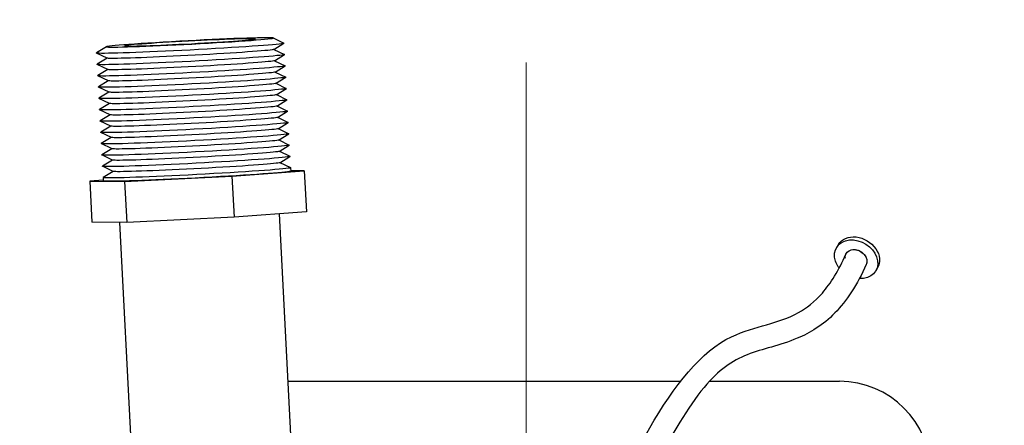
# Model space of a CAD drawing. Extents: x 0 to 796, y 0 to 496.
# Tile 168 of 222: x 395.07 to 400.46, y 315.06 to 317.28. Entities that reach past the tile are written whole.
import ezdxf

# ---------------------------------------------------------------- set-up
doc = ezdxf.new("R2010")
doc.units = 0
doc.header["$LTSCALE"] = 12
doc.header["$MEASUREMENT"] = 0
doc.linetypes.add('C', pattern=[2, 1.25, -0.25, 0.25, -0.25])
doc.layers.add('C', color=4, linetype='C', lineweight=13)
doc.layers.add('D', color=2, linetype='CONTINUOUS')
doc.layers.add('X', color=1, linetype='CONTINUOUS')
doc.styles.get("Standard").update_dxf_attribs({"font": 'SIMPLEX.SHX', "width": 0.875})
doc.dimstyles.get("Standard").update_dxf_attribs({"dimscale": 28, "dimtxt": 0.125, "dimasz": 0.125, "dimexe": 0.04375, "dimexo": 0.0625, "dimgap": 0.04375, "dimtad": 0, "dimtih": 1, "dimtoh": 1, "dimdec": 4, "dimzin": 12, "dimdsep": 46, "dimlunit": 5, "dimtxsty": 'Standard', "dimcen": 0, "dimclrd": 256, "dimclre": 256, "dimclrt": 256, "dimadec": 1, "dimazin": 3, "dimtfac": 0.875, "dimtdec": 4, "dimtofl": 0, "dimtmove": 0, "dimatfit": 2, "dimfxl": 1, "dimtolj": 1, "dimtzin": 12, "dimlwd": 13, "dimlwe": 13, "dimarcsym": 0})

# ---------------------------------------------------------------- blocks, each defined once
blk = doc.blocks.new('*D73')
at = {"layer": 'D', "lineweight": 13, "transparency": 16777216}
for p, q in [((390.4196, 320.4503), (515.3841, 320.4503)), ((514.1591, 316.9503), (514.1591, 262.9118)), ((514.1591, 194.9808), (514.1591, 256.9618)), ((441.1505, 191.4808), (515.3841, 191.4808))]:
    blk.add_line(p, q, dxfattribs=at)
at = {"layer": 'D', "transparency": 16777216}
for points in [[(513.5758, 316.9503), (514.7425, 316.9503), (514.1591, 320.4503)], [(513.5758, 194.9808), (514.7425, 194.9808), (514.1591, 191.4808)]]:
    blk.add_solid(points, dxfattribs=at)
at = {"layer": 'D', "transparency": 16777216, "insert": (514.1591, 259.9368), "char_height": 3.5, "attachment_point": 5}
blk.add_mtext('\\A1;129{}{\\C2;%%p1}', dxfattribs=at)
blk = doc.blocks.new('*D116')
at = {"layer": 'D', "lineweight": 13, "transparency": 16777216}
for p, q in [((397.8459, 318.7968), (397.8459, 333.2981)), ((439.3459, 308.6995), (439.3459, 333.2981)), ((435.8459, 332.0731), (401.3459, 332.0731))]:
    blk.add_line(p, q, dxfattribs=at)
at = {"layer": 'D', "transparency": 16777216}
for points in [[(401.3459, 332.6565), (401.3459, 331.4898), (397.8459, 332.0731)], [(435.8459, 332.6565), (435.8459, 331.4898), (439.3459, 332.0731)]]:
    blk.add_solid(points, dxfattribs=at)
at = {"layer": 'D', "transparency": 16777216, "insert": (418.5959, 336.8711), "char_height": 3.5, "attachment_point": 5}
blk.add_mtext('\\A1;41{\\H0.875x;\\S1/2;}{}{\\C2;%%p1}', dxfattribs=at)

msp = doc.modelspace()

# ---------------------------------------------------------------- linework, layer by layer
at = {"layer": 'C'}
msp.add_line((397.84591, 317.0468), (397.84591, 189.12703), dxfattribs=at)
at = {"layer": 'X'}
for p, q in [((396.46134, 317.18043), (396.51983, 317.15244)), ((396.46464, 317.11769), (396.51987, 317.15165)), ((395.5492, 317.13252), (395.49397, 317.09856)), ((395.5525, 317.06978), (395.49401, 317.09777)), ((396.46527, 317.11808), (396.52308, 317.09041)), ((396.46789, 317.05565), (396.52313, 317.08961)), ((395.55183, 317.0701), (395.49723, 317.03653)), ((395.55576, 317.00775), (395.49727, 317.03573)), ((396.46852, 317.05604), (396.52634, 317.02837)), ((395.55509, 317.00807), (395.50049, 316.97449)), ((396.47115, 316.99362), (396.52638, 317.02758)), ((396.47178, 316.99401), (396.5296, 316.96634)), ((395.55901, 316.94571), (395.50053, 316.9737)), ((395.55835, 316.94603), (395.50374, 316.91246)), ((396.47441, 316.93159), (396.52964, 316.96554)), ((396.47504, 316.93197), (396.53286, 316.9043)), ((395.56227, 316.88368), (395.50379, 316.91167)), ((395.56161, 316.884), (395.507, 316.85042)), ((396.47767, 316.86955), (396.5329, 316.90351)), ((395.56553, 316.82164), (395.50704, 316.84963)), ((395.56486, 316.82196), (395.51026, 316.78839)), ((396.4783, 316.86994), (396.53612, 316.84227)), ((396.48093, 316.80752), (396.53616, 316.84148)), ((395.56879, 316.75961), (395.5103, 316.7876)), ((396.48156, 316.8079), (396.53938, 316.78024)), ((396.48419, 316.74548), (396.53942, 316.77944)), ((395.56812, 316.75993), (395.51352, 316.72636)), ((395.57205, 316.69757), (395.51356, 316.72556)), ((396.48481, 316.74587), (396.54263, 316.7182)), ((396.48744, 316.68345), (396.54268, 316.71741)), ((395.57138, 316.69789), (395.51678, 316.66432)), ((395.5753, 316.63554), (395.51682, 316.66353)), ((396.48807, 316.68383), (396.54589, 316.65617)), ((395.57464, 316.63586), (395.52004, 316.60229)), ((396.4907, 316.62141), (396.54593, 316.65537)), ((396.49133, 316.6218), (396.54915, 316.59413)), ((395.57856, 316.57351), (395.52008, 316.60149)), ((395.5779, 316.57382), (395.52329, 316.54025)), ((396.49396, 316.55938), (396.54919, 316.59334)), ((396.49459, 316.55977), (396.55241, 316.5321)), ((395.58182, 316.51147), (395.52334, 316.53946)), ((395.58115, 316.51179), (395.52655, 316.47822)), ((396.49722, 316.49734), (396.55245, 316.5313)), ((396.49785, 316.49773), (396.55567, 316.47006)), ((395.58508, 316.44944), (395.52659, 316.47742)), ((395.58441, 316.44976), (395.52981, 316.41618)), ((396.23522, 316.42265), (396.63116, 316.4527)), ((396.55605, 316.46968), (396.55702, 316.45124)), ((396.63116, 316.4527), (396.55691, 316.45333)), ((396.63116, 316.4527), (396.64296, 316.22805)), ((395.53022, 316.40149), (395.4563, 316.39588)), ((395.4563, 316.39588), (395.64778, 316.39424)), ((395.4563, 316.39588), (395.46809, 316.17123)), ((395.52947, 316.41577), (395.53043, 316.39733)), ((395.64778, 316.39424), (396.23522, 316.42265)), ((395.64778, 316.39424), (395.65958, 316.1696)), ((396.23522, 316.42265), (396.24702, 316.19801)), ((396.64296, 316.22805), (396.24702, 316.19801)), ((396.24702, 316.19801), (395.65958, 316.1696)), ((396.49274, 316.21665), (396.70701, 312.13688)), ((395.65958, 316.1696), (395.46809, 316.17123)), ((395.61898, 316.16994), (395.83081, 312.13688)), ((399.55467, 316.04903), (399.5448, 316.03254)), ((399.76919, 315.92064), (399.75932, 315.90416)), ((396.54089, 315.29973), (398.68737, 315.29973)), ((398.8483, 315.29973), (399.56043, 315.29973))]:
    msp.add_line(p, q, dxfattribs=at)
msp.add_arc((399.56043, 314.79973), 0.5, 0, 90, dxfattribs=at)
at = {"layer": 'X', "extrusion": (1.59921e-14, 8.92892e-16, -1)}
for centre, major_axis, start_param, end_param in [((396.00529, 317.15612), (0.45639, 0.02397), -3.4658091, 2.8173762), ((396.00855, 317.09409), (-0.45639, -0.02397), -0.3242164, -0.0376728), ((396.01181, 317.03205), (-0.45639, -0.02397), -0.3242164, -0.0376728), ((396.01506, 316.97002), (-0.45639, -0.02397), -0.3242164, -0.0376728), ((396.01832, 316.90798), (-0.45639, -0.02397), -0.3242164, -0.0376728), ((396.02158, 316.84595), (-0.45639, -0.02397), -0.3242164, -0.0376728), ((396.02484, 316.78392), (-0.45639, -0.02397), -0.3242164, -0.0376728), ((396.0281, 316.72188), (-0.45639, -0.02397), -0.3242164, -0.0376728), ((396.03136, 316.65985), (-0.45639, -0.02397), -0.3242164, -0.0376728), ((396.03461, 316.59781), (-0.45639, -0.02397), -0.3242164, -0.0376728), ((396.03787, 316.53578), (-0.45639, -0.02397), -0.3242164, -0.0376728), ((396.04113, 316.47374), (-0.45639, -0.02397), -0.3242164, -0.0376728)]:
    msp.add_ellipse(centre, major_axis=major_axis, ratio=0.0205317, start_param=start_param, end_param=end_param, dxfattribs=at)
at = {"layer": 'X', "extrusion": (1.60911e-14, -1.37495e-15, -1)}
for centre in [(396.00692, 317.12511), (396.01018, 317.06307), (396.01344, 317.00104), (396.01669, 316.939), (396.01995, 316.87697), (396.02321, 316.81493), (396.02647, 316.7529), (396.02973, 316.69086), (396.03298, 316.62883), (396.03624, 316.56679), (396.0395, 316.50476), (396.04276, 316.44273)]:
    msp.add_ellipse(centre, major_axis=(0.51329, 0.02696), ratio=0.0205317, start_param=-0.0376728, end_param=2.8173762, dxfattribs=at)
at = {"layer": 'X', "extrusion": (1.59917e-14, 3.78067e-16, -1)}
msp.add_ellipse((396.00529, 317.15612), major_axis=(0.35851, 0.01883), ratio=0.0205317, start_param=-3.4658091, end_param=2.8173762, dxfattribs=at)
at = {"layer": 'X', "extrusion": (1.59211e-14, 1.92765e-15, -1)}
for centre, end_param in [((396.00692, 317.12511), 0.0376728), ((396.01018, 317.06307), 0.0376728), ((396.01344, 317.00104), 0.0376728), ((396.01669, 316.939), 0.0376728), ((396.01995, 316.87697), 0.0376728), ((396.02321, 316.81493), 0.0376728), ((396.02647, 316.7529), 0.0376728), ((396.02973, 316.69086), 0.0376728), ((396.03298, 316.62883), 0.0376728), ((396.03624, 316.56679), 0.0376728), ((396.0395, 316.50476), 0.0376728), ((396.04276, 316.44273), 0.0376728), ((396.04373, 316.42429), 0)]:
    msp.add_ellipse(centre, major_axis=(-0.51329, -0.02696), ratio=0.0205317, start_param=-0.3242164, end_param=end_param, dxfattribs=at)
at = {"layer": 'X', "extrusion": (1.59649e-14, 1.06917e-15, -1)}
for centre in [(396.00855, 317.09409), (396.01181, 317.03205), (396.01506, 316.97002), (396.01832, 316.90798), (396.02158, 316.84595), (396.02484, 316.78392), (396.0281, 316.72188), (396.03136, 316.65985), (396.03461, 316.59781), (396.03787, 316.53578), (396.04113, 316.47374)]:
    msp.add_ellipse(centre, major_axis=(0.45639, 0.02397), ratio=0.0205317, start_param=0.0376728, end_param=2.8173762, dxfattribs=at)
at = {"layer": 'X', "extrusion": (1.5977e-14, 8.39138e-16, -1)}
msp.add_ellipse((396.04373, 316.42429), major_axis=(0.51329, 0.02696), ratio=0.0205317, start_param=0, end_param=2.8173762, dxfattribs=at)
at = {"layer": 'X', "extrusion": (1.60552e-14, 6.16051e-17, -1)}
for major_axis, end_param in [((-0.10726, 0.06419), 4.1228945), ((-0.05363, 0.0321), 3.049204)]:
    msp.add_ellipse((399.65206, 315.96835), major_axis=major_axis, ratio=0.7886375, start_param=-0.5392901, end_param=end_param, dxfattribs=at)
at = {"layer": 'X', "extrusion": (1.59892e-14, -5.33474e-17, -1)}
msp.add_ellipse((399.66193, 315.98484), major_axis=(-0.10726, 0.06419), ratio=0.7886375, start_param=0, end_param=3.1415927, dxfattribs=at)
at = {"layer": 'X', "extrusion": (1.60042e-14, -3.74634e-17, -1)}
msp.add_ellipse((399.65206, 315.96835), major_axis=(-0.05363, 0.0321), ratio=0.7886375, start_param=-0.0960856, end_param=0.9216492, dxfattribs=at)
at = {"layer": 'X', "extrusion": (1.6025e-14, -2.54661e-17, -1)}
msp.add_ellipse((399.65206, 315.96835), major_axis=(0.05363, -0.0321), ratio=0.7886375, start_param=-2.2199434, end_param=-0.0923886, dxfattribs=at)
at = {"layer": 'X', "extrusion": (1.6025e-14, -5.24105e-18, -1)}
msp.add_ellipse((399.65206, 315.96835), major_axis=(-0.10726, 0.06419), ratio=0.7886375, start_param=-1.1148592, end_param=-0.5392901, dxfattribs=at)
at = {"layer": 'X'}
for points, knots in [([(398.20675, 314.4424), (398.22758, 314.48963), (398.24908, 314.5347), (398.35294, 314.74239), (398.43646, 314.89537), (398.65307, 315.27082), (398.80543, 315.4686), (399.10293, 315.60501), (399.22645, 315.61455), (399.38111, 315.70095), (399.42453, 315.73417), (399.51215, 315.83524), (399.55664, 315.90697), (399.59625, 315.99624)], [7.9133082, 7.9133082, 7.9133082, 7.9133082, 8.1298482, 8.1298482, 8.9485357, 8.9485357, 10.1922673, 10.1922673, 11.1986328, 11.1986328, 11.6029663, 11.6029663, 12.0300585, 12.0300585, 12.0300585, 12.0300585]), ([(399.7078, 315.94029), (399.65798, 315.82943), (399.59922, 315.73945), (399.47023, 315.60691), (399.39892, 315.5642), (399.23299, 315.49471), (399.14057, 315.47806), (398.97402, 315.41379), (398.89745, 315.36107), (398.72902, 315.1562), (398.64179, 315.00594), (398.48345, 314.71641), (398.40902, 314.58376), (398.28869, 314.32342), (398.24028, 314.19731), (398.17538, 313.96149), (398.15322, 313.86277), (398.12598, 313.7063), (398.11791, 313.65144), (398.11107, 313.59532)], [0, 0, 0, 0, 0.5102391, 0.5102391, 1.0345199, 1.0345199, 1.7723211, 1.7723211, 2.4931115, 2.4931115, 3.3255556, 3.3255556, 4.0440814, 4.0440814, 4.5863133, 4.5863133, 4.9302408, 4.9302408, 5.1061542, 5.1061542, 5.1061542, 5.1061542])]:
    msp.add_open_spline(points, degree=3, knots=knots, dxfattribs=at)

# ---------------------------------------------------------------- dimensions: what is measured, and where the dimension line sits
at = {"layer": 'D'}
dim = msp.add_linear_dim(base=(397.84591, 332.07314), p1=(439.34591, 306.94953), p2=(397.84591, 317.0468), angle=180, text='<>{}{\\C2;%%p1}', dimstyle='Standard', override={"dimtad": 1}, dxfattribs=at)
dim.commit()
dim.dimension.update_dxf_attribs({"geometry": '*D116', "text_midpoint": (418.59591, 336.87106)})
dim = msp.add_linear_dim(base=(514.15913, 191.48078), p1=(388.66958, 320.45026), p2=(439.40048, 191.48078), angle=90, text='<>{}{\\C2;%%p1}', dimstyle='Standard', override={"dimdec": 3}, dxfattribs=at)
dim.commit()
dim.dimension.update_dxf_attribs({"geometry": '*D73', "text_midpoint": (514.15913, 259.93683), "dimtype": 160})

doc.saveas('drawing.dxf')
